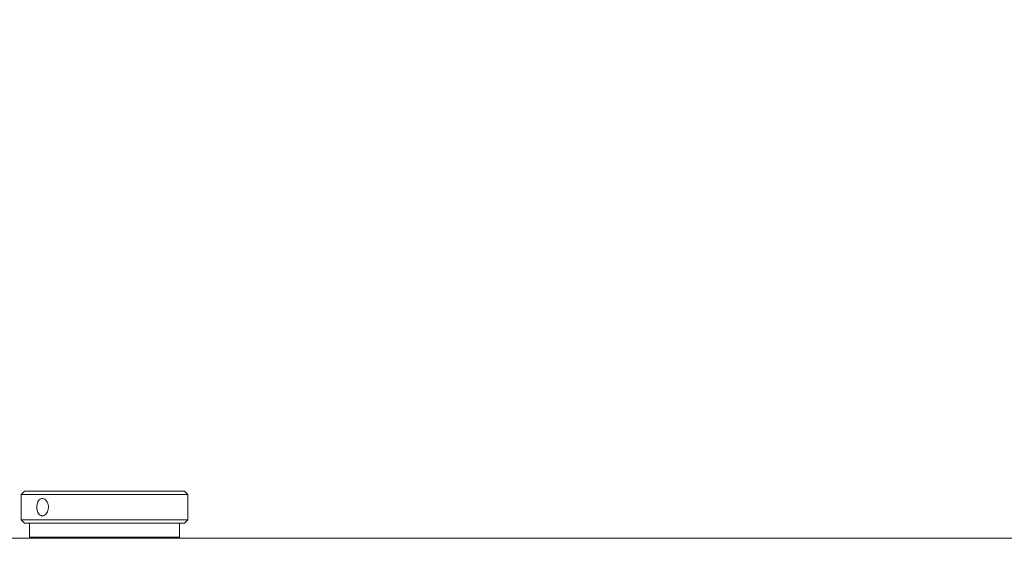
# Model space of a CAD drawing. Header units: feet. Extents: x 0 to 152508, y 0 to 59434.
# Tile 45 of 78: x 152366.076 to 152366.814, y 59281.074 to 59281.483. Entities that reach past the tile are written whole.
import ezdxf
from ezdxf import colors
from ezdxf.entities.mleader import LeaderData, LeaderLine
from ezdxf.math import Vec2, Vec3

# ---------------------------------------------------------------- set-up
doc = ezdxf.new("R2010")
doc.units = ezdxf.units.FT
doc.header["$LTSCALE"] = 0.1
doc.header["$MEASUREMENT"] = 0
doc.layers.add('Bridge plan$0$SC_Scratch7', color=252, linetype='Continuous', lineweight=0)
doc.layers.add('Trellis Base$0$L-ANNO-NOTE', color=30, linetype='Continuous')
doc.styles.add('Trellis Base$0$ARIAL', font='arial.ttf', dxfattribs={"width": 0.9})

# ---------------------------------------------------------------- blocks, each defined once
blk = doc.blocks.new('Bridge plan$0$HIGH ST SCREENWALL_2 PANEL PLAN_6')
at = {"layer": 'Bridge plan$0$SC_Scratch7', "lineweight": 0}
for p, q in [((-4.330752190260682, -0.1958909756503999), (-0.341176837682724, -0.1960203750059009)), ((-2.392214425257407, -0.1966146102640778), (-2.392214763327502, -0.2070312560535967)), ((-2.392214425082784, -0.1966146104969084), (-2.392214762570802, -0.2070312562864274)), ((-2.392214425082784, -0.1966146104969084), (-2.279714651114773, -0.1966182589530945)), ((-2.351589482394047, -0.1959551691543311), (-2.351589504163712, -0.1966159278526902)), ((-2.32033956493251, -0.196616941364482), (-2.32033954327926, -0.1959561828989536)), ((-2.279714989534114, -0.2070349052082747), (-2.279714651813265, -0.1966182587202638)), ((-2.279714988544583, -0.2070349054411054), (-2.279714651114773, -0.1966182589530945)), ((-2.398464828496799, -0.2095310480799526), (-2.398465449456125, -0.2286451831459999)), ((-2.398464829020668, -0.2095310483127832), (-2.398465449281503, -0.2286451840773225)), ((-2.395964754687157, -0.2070311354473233), (-2.398464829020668, -0.2095310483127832)), ((-2.382572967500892, -0.2095315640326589), (-2.398464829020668, -0.2095310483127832)), ((-2.395964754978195, -0.2070311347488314), (-2.398464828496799, -0.2095310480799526)), ((-2.382572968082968, -0.2095315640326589), (-2.398464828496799, -0.2095310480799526)), ((-2.380708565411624, -0.2070316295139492), (-2.395964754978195, -0.2070311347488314)), ((-2.380708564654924, -0.2070316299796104), (-2.395964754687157, -0.2070311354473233)), ((-2.273465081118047, -0.2095351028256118), (-2.382572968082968, -0.2095315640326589)), ((-2.273465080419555, -0.2095351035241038), (-2.382572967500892, -0.2095315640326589)), ((-2.275964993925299, -0.2070350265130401), (-2.380708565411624, -0.2070316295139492)), ((-2.275964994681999, -0.2070350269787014), (-2.380708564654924, -0.2070316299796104)), ((-2.273465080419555, -0.2095351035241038), (-2.275964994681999, -0.2070350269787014)), ((-2.273465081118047, -0.2095351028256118), (-2.275964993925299, -0.2070350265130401)), ((-2.273465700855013, -0.2286492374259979), (-2.273465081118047, -0.2095351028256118)), ((-2.27346570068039, -0.2286492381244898), (-2.273465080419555, -0.2095351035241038)), ((-2.398465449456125, -0.2286451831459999), (-2.395965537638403, -0.231145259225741)), ((-2.382573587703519, -0.228645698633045), (-2.398465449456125, -0.2286451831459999)), ((-2.398465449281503, -0.2286451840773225), (-2.395965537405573, -0.231145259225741)), ((-2.382573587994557, -0.2286456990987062), (-2.398465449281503, -0.2286451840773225)), ((-2.273465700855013, -0.2286492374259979), (-2.382573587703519, -0.228645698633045)), ((-2.27346570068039, -0.2286492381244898), (-2.382573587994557, -0.2286456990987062)), ((-2.275965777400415, -0.2311491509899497), (-2.273465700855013, -0.2286492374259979)), ((-2.275965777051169, -0.2311491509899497), (-2.27346570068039, -0.2286492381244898)), ((-2.380709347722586, -0.2311457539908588), (-2.395965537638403, -0.231145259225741)), ((-2.380709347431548, -0.2311457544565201), (-2.395965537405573, -0.231145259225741)), ((-2.275965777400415, -0.2311491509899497), (-2.380709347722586, -0.2311457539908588)), ((-2.275965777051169, -0.2311491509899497), (-2.380709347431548, -0.2311457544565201))]:
    blk.add_line(p, q, dxfattribs=at)
for points in [[(-2.382573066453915, -0.2125782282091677), (-2.382081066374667, -0.2126498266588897), (-2.381097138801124, -0.212793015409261), (-2.379722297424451, -0.2139085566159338), (-2.378645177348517, -0.2155544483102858), (-2.378012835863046, -0.2176156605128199), (-2.377921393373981, -0.2198369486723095), (-2.378380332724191, -0.2219696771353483), (-2.37932120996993, -0.2237799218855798), (-2.380615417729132, -0.2250678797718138), (-2.382089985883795, -0.2256827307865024), (-2.383558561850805, -0.2255544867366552), (-2.384860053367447, -0.2247032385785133), (-2.385873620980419, -0.2232228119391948), (-2.386513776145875, -0.2212733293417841), (-2.386730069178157, -0.2190769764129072), (-2.386509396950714, -0.216888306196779), (-2.385869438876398, -0.214945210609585), (-2.384853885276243, -0.2134738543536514), (-2.383693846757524, -0.2126901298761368), (-2.38289162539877, -0.212610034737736), (-2.382573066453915, -0.2125782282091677)], [(-2.382573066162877, -0.2125782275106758), (-2.382081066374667, -0.2126498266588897), (-2.381097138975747, -0.2127930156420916), (-2.379722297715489, -0.2139085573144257), (-2.378645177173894, -0.2155544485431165), (-2.378012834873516, -0.2176156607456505), (-2.377921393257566, -0.2198369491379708), (-2.378380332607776, -0.221969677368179), (-2.379321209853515, -0.2237799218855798), (-2.380615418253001, -0.2250678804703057), (-2.382089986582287, -0.225682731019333), (-2.383558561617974, -0.2255544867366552), (-2.384860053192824, -0.2247032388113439), (-2.385873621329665, -0.2232228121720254), (-2.386513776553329, -0.2212733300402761), (-2.386730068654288, -0.2190769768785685), (-2.386509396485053, -0.2168883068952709), (-2.385869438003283, -0.2149452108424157), (-2.384853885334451, -0.2134738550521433), (-2.383693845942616, -0.2126901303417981), (-2.382891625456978, -0.2126100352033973), (-2.382573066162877, -0.2125782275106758)]]:
    blk.add_open_spline(points, degree=3, knots=[0, 0, 0, 0, 0.05349092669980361, 0.1069749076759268, 0.1606395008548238, 0.2144261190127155, 0.2680150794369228, 0.3213949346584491, 0.3748804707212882, 0.4286210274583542, 0.4823693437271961, 0.5358670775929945, 0.5892470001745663, 0.6428222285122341, 0.696605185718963, 0.7502835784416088, 0.8037058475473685, 0.8571211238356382, 0.9107880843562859, 0.964574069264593, 1, 1, 1, 1], dxfattribs=at)
blk = doc.blocks.new('Bridge plan')
at = {"layer": 'Bridge plan$0$SC_Scratch7', "lineweight": -3, "extrusion": (0, 0, -1), "rotation": 180.0002309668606}
blk.add_blockref('Bridge plan$0$HIGH ST SCREENWALL_2 PANEL PLAN_6', (-1828107.53864141, 711482.1623847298), dxfattribs=at)
blk = doc.blocks.new('Trellis Base')
blk.add_blockref('Bridge plan', (-1675739.0632623, -652201.2630976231))
at = {"layer": 'Trellis Base$0$L-ANNO-NOTE'}
ml = blk.add_multileader_mtext('Standard', dxfattribs=at)
ml.set_content('W. LIVINGSTON AVENUE', color=11, style='Trellis Base$0$ARIAL')
ml.set_leader_properties()
ml.build(insert=Vec2(0, 0))
ml.multileader.update_dxf_attribs({"has_dogleg": 0, "dogleg_length": 0.36, "arrow_head_size": 1.25, "scale": 10})
ctx = ml.context
ctx.base_point, ctx.scale, ctx.char_height, ctx.arrow_head_size, ctx.landing_gap_size, ctx.plane_origin, ctx.plane_x_axis, ctx.plane_y_axis = Vec3(152493.4333448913, 59387.86988106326), 10, 1.25, 1.25, 0.5, Vec3(152496.4817137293, 59382.31385021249), Vec3(0.2347390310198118, 0.9720584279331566), Vec3(-0.9720584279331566, 0.2347390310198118)
notes = []
notes.append((ctx, [(0, (0, 0, 0), (0, 0), (1, 0), 1, [])]))
ctx.mtext.insert, ctx.mtext.text_direction, ctx.mtext.rotation, ctx.mtext.flow_direction = Vec3(152492.9328174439, 59388.50512407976), Vec3(0.2347390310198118, 0.9720584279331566), 1.333846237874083, 5
ml = blk.add_multileader_mtext('Standard', dxfattribs=at)
ml.set_content('S. FRONT STREET', color=11, style='Trellis Base$0$ARIAL')
ml.set_leader_properties()
ml.build(insert=Vec2(0, 0))
ml.multileader.update_dxf_attribs({"has_dogleg": 0, "dogleg_length": 0.36, "arrow_head_size": 1.25, "scale": 10})
ctx = ml.context
ctx.base_point, ctx.scale, ctx.char_height, ctx.arrow_head_size, ctx.landing_gap_size, ctx.plane_origin = Vec3(152391.6984540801, 59316.60244546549), 10, 1.25, 1.25, 0.5, Vec3(152387.0132386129, 59312.33503554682)
notes.append((ctx, [(0, (0, 0, 0), (0, 0), (1, 0), 1, [])]))
ctx.mtext.insert, ctx.mtext.flow_direction = Vec3(152392.1984540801, 59317.23810371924), 5
for ctx, leaders in notes:
    for number, flags, end, landing, length, lines in leaders:
        leader = LeaderData()
        leader.index, (leader.has_last_leader_line, leader.has_dogleg_vector, leader.attachment_direction) = number, flags
        leader.last_leader_point, leader.dogleg_vector, leader.dogleg_length = Vec3(end), Vec3(landing), length
        for number, points, colour, breaks in lines:
            line = LeaderLine()
            line.index, line.vertices, line.color, line.breaks = number, Vec3.list(points), colors.encode_raw_color(colour), breaks
            leader.lines.append(line)
        ctx.leaders.append(leader)

msp = doc.modelspace()

# ---------------------------------------------------------------- block references
msp.add_blockref('Trellis Base', (0, 0))

doc.saveas('drawing.dxf')
